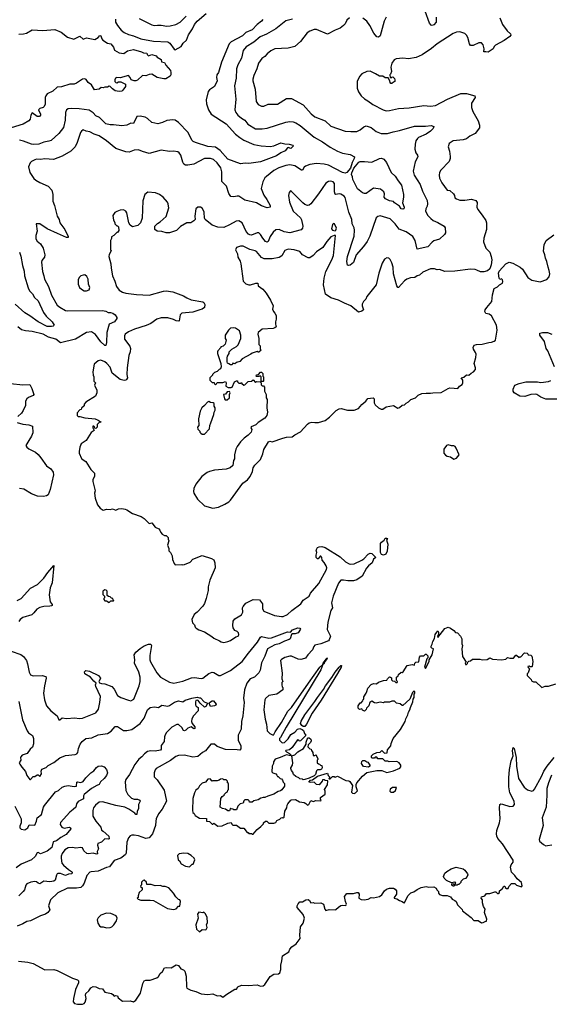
# Model space of a CAD drawing. Extents: x 1863017 to 1989460, y 394564 to 532820.
# Tile 131 of 213: x 1938636 to 1944966, y 457497 to 469264. Entities that reach past the tile are written whole.
import ezdxf

# ---------------------------------------------------------------- set-up
doc = ezdxf.new("R2010")
doc.units = 0

msp = doc.modelspace()

# ---------------------------------------------------------------- linework, layer by layer
at = {"layer": '0CON10XD'}
for points in [[(1941542, 469268), (1941525, 469245), (1941472, 469208), (1941416, 469144), (1941340, 469110), (1941298, 469072), (1941165, 468999), (1941138, 468975), (1941047, 468755), (1941010, 468635), (1940992, 468605), (1940989, 468575), (1940996, 468535), (1940964, 468466), (1940904, 468425), (1940889, 468405), (1940864, 468305), (1940868, 468258), (1940891, 468185), (1940924, 468135), (1941105, 468021), (1941215, 467898), (1941265, 467855), (1941315, 467825), (1941433, 467773), (1941520, 467755), (1941630, 467750), (1941672, 467758), (1941755, 467794), (1941805, 467780), (1941855, 467778), (1941902, 467765), (1941908, 467755), (1941875, 467726), (1941846, 467736), (1941836, 467734), (1941809, 467695), (1941755, 467674), (1941705, 467639), (1941515, 467565), (1941375, 467545), (1941332, 467548), (1941275, 467542), (1941125, 467597), (1941032, 467702), (1940975, 467740), (1940885, 467750), (1940735, 467795), (1940710, 467810), (1940694, 467825), (1940651, 467915), (1940535, 468037), (1940495, 468062), (1940465, 468068), (1940395, 468061), (1940344, 468036), (1940285, 468020), (1940213, 468035), (1940165, 468084), (1940135, 468101), (1940075, 468112), (1940037, 468107), (1939995, 468024), (1939965, 468026), (1939915, 468002), (1939855, 467995), (1939755, 468009), (1939715, 468007), (1939665, 468021), (1939588, 468095), (1939547, 468117), (1939513, 468153), (1939465, 468182), (1939345, 468198), (1939256, 468204), (1939215, 468199), (1939195, 468185), (1939182, 468155), (1939179, 468065), (1939160, 467975), (1939105, 467904), (1939010, 467820), (1938985, 467811), (1938925, 467802), (1938865, 467778), (1938805, 467774), (1938775, 467778), (1938683, 467813), (1938635, 467824)], [(1941895, 469272), (1941815, 469252), (1941695, 469156), (1941587, 469093), (1941510, 469060), (1941435, 468995), (1941341, 468939), (1941308, 468895), (1941285, 468805), (1941243, 468725), (1941227, 468675), (1941224, 468566), (1941202, 468475), (1941219, 468315), (1941206, 468185), (1941220, 468155), (1941244, 468125), (1941285, 468089), (1941326, 468065), (1941364, 468014), (1941455, 467961), (1941535, 467959), (1941593, 467967), (1941815, 468038), (1941865, 468047), (1941903, 468043), (1941935, 468031), (1941989, 467999), (1942155, 467862), (1942253, 467803), (1942345, 467742), (1942434, 467694), (1942495, 467668), (1942585, 467655), (1942636, 467626), (1942634, 467605), (1942611, 467559), (1942591, 467489), (1942545, 467439), (1942525, 467432), (1942495, 467436), (1942325, 467524), (1942275, 467539), (1942185, 467544), (1942105, 467535), (1942051, 467515), (1942037, 467503), (1942015, 467467), (1942005, 467464), (1941926, 467516), (1941865, 467528), (1941815, 467521), (1941732, 467495), (1941675, 467463), (1941585, 467390), (1941567, 467373), (1941542, 467328), (1941522, 467245), (1941555, 467167), (1941591, 467115), (1941628, 467045), (1941628, 467022), (1941595, 467016), (1941525, 467039), (1941465, 467074), (1941325, 467109), (1941255, 467154), (1941235, 467156), (1941194, 467146), (1941161, 467151), (1941136, 467186), (1941108, 467275), (1941050, 467330), (1941050, 467445), (1941038, 467495), (1940995, 467555), (1940953, 467593), (1940915, 467605), (1940845, 467605), (1940715, 467536), (1940645, 467526), (1940617, 467527), (1940598, 467538), (1940585, 467562), (1940561, 467645), (1940542, 467672), (1940525, 467684), (1940475, 467693), (1940425, 467689), (1940325, 467704), (1940185, 467664), (1940105, 467688), (1940055, 467710), (1940005, 467706), (1939945, 467679), (1939904, 467686), (1939783, 467723), (1939674, 467815), (1939585, 467875), (1939525, 467896), (1939475, 467922), (1939430, 467930), (1939395, 467947), (1939375, 467933), (1939364, 467915), (1939322, 467795), (1939298, 467745), (1939245, 467694), (1939145, 467635), (1939040, 467595), (1938937, 467603), (1938885, 467593), (1938835, 467596), (1938815, 467589), (1938775, 467570), (1938759, 467555), (1938741, 467505), (1938756, 467436), (1938806, 467365), (1938828, 467345), (1938875, 467318), (1938975, 467275), (1939020, 467225), (1939032, 467175), (1939032, 467095), (1939053, 467043), (1939084, 466915), (1939106, 466875), (1939116, 466835), (1939174, 466755), (1939216, 466675), (1939215, 466660), (1939195, 466660), (1939088, 466708), (1938965, 466766), (1938875, 466824), (1938832, 466825), (1938846, 466735), (1938828, 466685), (1938827, 466647), (1938845, 466619), (1938885, 466586), (1938918, 466535), (1938936, 466455), (1938931, 466425), (1938902, 466388), (1938896, 466366), (1938908, 466255), (1938926, 466205), (1938931, 466165), (1938981, 466075), (1939015, 465972), (1939085, 465854), (1939115, 465829), (1939185, 465788), (1939205, 465783), (1939625, 465787)], [(1942579, 469285), (1942545, 469259), (1942524, 469215), (1942507, 469195), (1942467, 469163), (1942405, 469139), (1942315, 469092), (1942185, 469147), (1942155, 469146), (1942103, 469127), (1942071, 469109), (1941992, 469005), (1941925, 468943), (1941845, 468923), (1941685, 468917), (1941638, 468892), (1941593, 468857), (1941564, 468825), (1941528, 468802), (1941491, 468745), (1941469, 468675), (1941433, 468597), (1941424, 468555), (1941424, 468534), (1941450, 468435), (1941461, 468285), (1941485, 468250), (1941525, 468229), (1941555, 468232), (1941605, 468256), (1941715, 468254), (1941825, 468322), (1941885, 468324), (1942025, 468248), (1942120, 468140), (1942165, 468105), (1942285, 468057), (1942355, 467993), (1942525, 467933), (1942595, 467927), (1942665, 467929), (1942703, 467947), (1942747, 467985), (1942775, 467996), (1942835, 467976), (1942898, 467928), (1942954, 467904), (1943030, 467905), (1943098, 467925), (1943175, 467939), (1943355, 467990), (1943485, 467991), (1943555, 468000), (1943586, 467986), (1943579, 467965), (1943545, 467931), (1943493, 467897), (1943404, 467855), (1943390, 467845), (1943370, 467815), (1943361, 467775), (1943359, 467715), (1943371, 467675), (1943391, 467645), (1943396, 467625), (1943364, 467566), (1943339, 467455), (1943351, 467405), (1943424, 467295), (1943451, 467215), (1943504, 467105), (1943511, 467065), (1943504, 467036), (1943488, 467005), (1943486, 466975), (1943514, 466925), (1943549, 466889), (1943579, 466865), (1943635, 466841), (1943708, 466798), (1943720, 466775), (1943726, 466715), (1943714, 466696), (1943655, 466640), (1943587, 466623), (1943564, 466605), (1943515, 466551), (1943385, 466520), (1943364, 466625), (1943336, 466675), (1943255, 466730), (1943170, 466760), (1943125, 466825), (1943065, 466883), (1942945, 466920), (1942915, 466914), (1942896, 466895), (1942821, 466679), (1942787, 466613), (1942746, 466555), (1942659, 466455), (1942626, 466364), (1942585, 466330), (1942565, 466327), (1942555, 466332), (1942544, 466375), (1942554, 466435), (1942633, 466677), (1942639, 466749), (1942634, 466775), (1942608, 466825), (1942607, 466875), (1942569, 466965), (1942525, 467140), (1942515, 467155), (1942475, 467179), (1942455, 467182), (1942415, 467174), (1942405, 467181), (1942398, 467205), (1942399, 467305), (1942384, 467325), (1942356, 467336), (1942325, 467330), (1942295, 467310), (1942207, 467185), (1942115, 467064), (1942095, 467049), (1942075, 467044), (1942045, 467056), (1942018, 467075), (1941885, 467212), (1941873, 467217), (1941855, 467200), (1941847, 467165), (1941861, 467085), (1941905, 466975), (1941993, 466895), (1942005, 466873), (1942021, 466795), (1942015, 466773), (1941998, 466752), (1941865, 466715), (1941795, 466729), (1941735, 466755), (1941698, 466752), (1941665, 466725), (1941630, 466675), (1941607, 466613), (1941595, 466606), (1941575, 466613), (1941540, 466655), (1941515, 466698), (1941495, 466716), (1941475, 466716), (1941405, 466691), (1941385, 466692), (1941370, 466700), (1941341, 466731), (1941294, 466835), (1941255, 466859), (1941222, 466858), (1941145, 466812), (1941075, 466779), (1941002, 466785), (1940935, 466809), (1940852, 466875), (1940844, 466894), (1940840, 466965), (1940834, 466984), (1940815, 467012), (1940795, 467022), (1940765, 467022), (1940742, 467005), (1940728, 466915), (1940732, 466878), (1940718, 466862), (1940680, 466835), (1940635, 466838), (1940557, 466793), (1940510, 466745), (1940425, 466717), (1940385, 466718), (1940335, 466732), (1940280, 466735), (1940252, 466755), (1940252, 466795), (1940281, 466829), (1940315, 466848), (1940385, 466912), (1940417, 467015), (1940416, 467036), (1940412, 467065), (1940402, 467085), (1940352, 467142), (1940307, 467177), (1940260, 467195), (1940167, 467203), (1940130, 467175), (1940109, 467101), (1940099, 466891), (1940080, 466835), (1940047, 466803), (1939985, 466788), (1939955, 466810), (1939942, 466835), (1939918, 466955), (1939906, 466976), (1939875, 466992), (1939835, 466987), (1939795, 466972), (1939772, 466958), (1939750, 466925), (1939757, 466867), (1939772, 466842), (1939773, 466823), (1939795, 466800), (1939805, 466800), (1939815, 466790), (1939820, 466745), (1939805, 466720), (1939795, 466720), (1939760, 466685), (1939732, 466668), (1939732, 466648), (1939722, 466625), (1939722, 466515), (1939728, 466505), (1939722, 466485), (1939705, 466460), (1939701, 466435), (1939726, 466345), (1939727, 466295), (1939743, 466203), (1939771, 466141), (1939791, 466075), (1939825, 466030), (1939865, 466009), (1939905, 465997), (1940031, 465981)], [(1939780, 469270), (1939782, 469235), (1939803, 469193), (1939847, 469137), (1939885, 469111), (1939936, 469086), (1939995, 469071), (1940085, 469036), (1940235, 469009), (1940405, 468999), (1940430, 468985), (1940482, 468912), (1940495, 468904), (1940566, 468944), (1940590, 468985), (1940631, 469019), (1940652, 469085), (1940702, 469155), (1940725, 469205), (1940755, 469245), (1940865, 469338)], [(1940065, 469280), (1940215, 469201), (1940245, 469195), (1940283, 469197), (1940325, 469198), (1940395, 469186), (1940435, 469189), (1940503, 469207), (1940552, 469235), (1940626, 469305)], [(1944376, 469286), (1944406, 469206), (1944462, 469132), (1944503, 469095), (1944505, 469080), (1944493, 469065), (1944427, 469015), (1944321, 468959), (1944308, 468945), (1944294, 468915), (1944235, 468876), (1944205, 468882), (1944185, 468880), (1944186, 468914), (1944176, 468965), (1944155, 468989), (1944125, 468988), (1944055, 468956), (1944025, 468954), (1944012, 468975), (1943992, 469052), (1943975, 469080), (1943955, 469099), (1943895, 469120), (1943855, 469114), (1943815, 469099), (1943627, 468975), (1943559, 468921), (1943447, 468843), (1943375, 468814), (1943282, 468798), (1943215, 468803), (1943135, 468798), (1943110, 468785), (1943082, 468745), (1943072, 468695), (1943080, 468645), (1943068, 468612), (1943060, 468605), (1943062, 468572), (1943075, 468570), (1943082, 468578), (1943095, 468580), (1943115, 468560), (1943120, 468545), (1943120, 468525), (1943102, 468518), (1943085, 468500), (1943072, 468502), (1943062, 468512), (1943060, 468535), (1943038, 468568), (1943005, 468570), (1942975, 468588), (1942935, 468588), (1942888, 468618), (1942825, 468648), (1942784, 468646), (1942725, 468618), (1942696, 468584), (1942668, 468525), (1942670, 468445), (1942685, 468402), (1942718, 468355), (1942755, 468317), (1942796, 468296), (1942855, 468250), (1942978, 468188), (1943015, 468176), (1943055, 468178), (1943165, 468203), (1943291, 468211), (1943465, 468238), (1943545, 468231), (1943605, 468237), (1943747, 468313), (1943908, 468382), (1943975, 468381), (1944074, 468354), (1944079, 468335), (1944036, 468265), (1944036, 468214), (1944051, 468165), (1944116, 468055), (1944131, 468005), (1944130, 467970), (1944080, 467905), (1944017, 467873), (1943975, 467840), (1943935, 467828), (1943815, 467816), (1943767, 467785), (1943756, 467745), (1943773, 467693), (1943780, 467630), (1943780, 467605), (1943769, 467571), (1943669, 467465), (1943654, 467436), (1943649, 467405), (1943655, 467370), (1943681, 467315), (1943745, 467228), (1943775, 467222), (1943822, 467185), (1943832, 467165), (1943837, 467135), (1943855, 467122), (1943895, 467109), (1943955, 467107), (1944035, 467119), (1944086, 467105), (1944105, 467080), (1944100, 467025), (1944110, 466995), (1944165, 466930), (1944206, 466865), (1944216, 466836), (1944216, 466755), (1944184, 466655), (1944180, 466610), (1944206, 466535), (1944253, 466485), (1944271, 466435), (1944278, 466395), (1944271, 466335), (1944254, 466286), (1944226, 466264), (1944185, 466252), (1944145, 466249), (1944100, 466270), (1944078, 466278), (1944025, 466281), (1943835, 466259), (1943715, 466254), (1943655, 466278), (1943625, 466276), (1943595, 466287), (1943545, 466286), (1943453, 466245), (1943415, 466212), (1943385, 466203), (1943360, 466185), (1943305, 466180), (1943264, 466165), (1943234, 466145), (1943162, 466062), (1943155, 466063), (1943144, 466084), (1943103, 466225), (1943101, 466305), (1943085, 466358), (1943065, 466397), (1943047, 466415), (1943022, 466418), (1942995, 466403), (1942966, 466355), (1942930, 466235), (1942898, 466095), (1942786, 465955), (1942774, 465925), (1942744, 465896), (1942729, 465865), (1942727, 465845), (1942744, 465795), (1942725, 465779), (1942685, 465769), (1942593, 465843), (1942516, 465875), (1942445, 465914), (1942355, 465939), (1942289, 465985), (1942265, 466095), (1942274, 466175), (1942296, 466255), (1942366, 466395), (1942385, 466448), (1942410, 466685), (1942393, 466687), (1942355, 466668), (1942305, 466612), (1942257, 466543), (1942182, 466488), (1942142, 466445), (1942105, 466418), (1942085, 466420), (1942015, 466453), (1941982, 466492), (1941915, 466512), (1941845, 466521), (1941805, 466506), (1941767, 466443), (1941735, 466422), (1941655, 466407), (1941556, 466406), (1941525, 466421), (1941465, 466492), (1941450, 466500), (1941388, 466518), (1941305, 466558), (1941275, 466557), (1941225, 466542), (1941213, 466515), (1941237, 466465), (1941242, 466425), (1941270, 466380), (1941278, 466348), (1941305, 466140), (1941339, 466109), (1941376, 466096), (1941395, 466096), (1941456, 466116), (1941480, 466115), (1941484, 466084), (1941540, 466045), (1941580, 465995), (1941632, 465912), (1941666, 465846), (1941657, 465805), (1941668, 465775), (1941685, 465758), (1941699, 465729), (1941702, 465685), (1941692, 465655), (1941692, 465625), (1941700, 465595), (1941685, 465580), (1941665, 465572), (1941533, 465567), (1941484, 465526), (1941482, 465505), (1941493, 465455), (1941494, 465384), (1941508, 465365), (1941510, 465325), (1941520, 465315), (1941495, 465290), (1941485, 465290), (1941475, 465300), (1941415, 465280), (1941400, 465265), (1941295, 465213), (1941265, 465178), (1941225, 465168), (1941205, 465150), (1941185, 465160), (1941175, 465140), (1941155, 465140), (1941135, 465150), (1941121, 465161), (1941117, 465177), (1941117, 465225), (1941118, 465245), (1941138, 465275), (1941140, 465295), (1941170, 465325), (1941225, 465358), (1941245, 465378), (1941280, 465455), (1941280, 465495), (1941262, 465545), (1941215, 465579), (1941195, 465583), (1941155, 465578), (1941130, 465555), (1941092, 465495), (1941092, 465455), (1941102, 465435), (1941092, 465385), (1941068, 465362), (1941040, 465355), (1941040, 465345), (1941005, 465308), (1941001, 465295), (1941000, 465275), (1941040, 465155), (1941042, 465115), (1941037, 465093), (1941020, 465085), (1940995, 465060), (1940962, 465048), (1940950, 465035), (1940940, 465025), (1940940, 465015), (1940910, 464985), (1940910, 464955), (1940935, 464930), (1940958, 464928), (1940962, 464912), (1940975, 464900), (1940988, 464912), (1940995, 464930), (1941065, 464928), (1941095, 464940), (1941102, 464925), (1941100, 464885), (1941127, 464867), (1941165, 464867), (1941176, 464874), (1941203, 464935), (1941225, 464950), (1941238, 464948), (1941240, 464935), (1941255, 464920), (1941275, 464920), (1941285, 464930), (1941290, 464915), (1941315, 464898), (1941325, 464900), (1941365, 464940), (1941407, 464943), (1941425, 464960), (1941455, 464930), (1941465, 464940), (1941508, 464938), (1941520, 464925), (1941522, 464902), (1941535, 464890), (1941548, 464888), (1941562, 464872), (1941562, 464825), (1941580, 464785), (1941580, 464745), (1941592, 464725), (1941588, 464625), (1941596, 464574), (1941588, 464535), (1941566, 464504), (1941485, 464452), (1941458, 464422), (1941401, 464399), (1941398, 464385), (1941412, 464365), (1941402, 464335), (1941365, 464298), (1941317, 464263), (1941275, 464220), (1941233, 464165), (1941218, 464132), (1941202, 464065), (1941202, 464015), (1941192, 463995), (1941182, 463935), (1941151, 463909), (1941105, 463893), (1940965, 463881), (1940904, 463866), (1940875, 463851), (1940814, 463806), (1940740, 463715), (1940717, 463663), (1940713, 463625), (1940718, 463605), (1940760, 463535), (1940846, 463456), (1940945, 463426), (1941010, 463440), (1941086, 463474), (1941135, 463503), (1941155, 463523), (1941304, 463726), (1941358, 463765), (1941392, 463805), (1941417, 463863), (1941425, 463910), (1941445, 463940), (1941515, 464010), (1941542, 464075), (1941554, 464126), (1941611, 464219), (1941625, 464227), (1941655, 464218), (1941780, 464265), (1941826, 464274), (1941893, 464277), (1941925, 464304), (1941991, 464339), (1942075, 464431), (1942095, 464446), (1942126, 464456), (1942165, 464449), (1942205, 464450), (1942285, 464474), (1942339, 464515), (1942417, 464595), (1942453, 464613), (1942476, 464616), (1942555, 464598), (1942635, 464597), (1942685, 464616), (1942726, 464665), (1942773, 464705), (1942795, 464738), (1942860, 464745), (1942872, 464732), (1942874, 464685), (1942885, 464660), (1942924, 464624), (1942955, 464608), (1942975, 464610), (1943015, 464638), (1943105, 464652), (1943155, 464623), (1943175, 464630), (1943205, 464657), (1943235, 464662), (1943255, 464682), (1943283, 464697), (1943310, 464725), (1943368, 464745), (1943400, 464775), (1943442, 464795), (1943495, 464801), (1943545, 464799), (1943575, 464806), (1943675, 464807), (1943755, 464857), (1943775, 464863), (1943829, 464861), (1943872, 464858), (1943894, 464886), (1943926, 464904), (1943934, 464925), (1943934, 464955), (1943911, 464985), (1943945, 464994), (1943975, 465020), (1944005, 465016), (1944030, 465040), (1944060, 465055), (1944082, 465085), (1944085, 465105), (1944066, 465155), (1944086, 465226), (1944090, 465265), (1944084, 465285), (1944058, 465325), (1944056, 465345), (1944066, 465374), (1944095, 465384), (1944164, 465386), (1944242, 465408), (1944275, 465410), (1944308, 465422), (1944324, 465436), (1944344, 465555), (1944334, 465615), (1944276, 465726), (1944246, 465746), (1944205, 465754), (1944194, 465775), (1944199, 465795), (1944217, 465823), (1944277, 465895), (1944286, 465976), (1944305, 466050), (1944345, 466070), (1944370, 466095), (1944408, 466115), (1944412, 466135), (1944407, 466157), (1944395, 466168), (1944375, 466160), (1944368, 466175)], [(1943015, 469295), (1942992, 469245), (1942945, 469073), (1942925, 469054), (1942905, 469061), (1942868, 469105), (1942820, 469195), (1942785, 469245), (1942735, 469281)], [(1943615, 469295), (1943614, 469235), (1943585, 469202), (1943565, 469194), (1943555, 469197), (1943535, 469224), (1943481, 469365)], [(1938625, 469091), (1938680, 469095), (1938715, 469104), (1938785, 469143), (1938914, 469134), (1939055, 469146), (1939130, 469115), (1939205, 469054), (1939282, 469032), (1939355, 469066), (1939395, 469032), (1939435, 469046), (1939534, 469026), (1939575, 469050), (1939595, 469076), (1939605, 469070), (1939617, 469035), (1939629, 469019), (1939685, 468985), (1939724, 468974), (1939755, 468935), (1939770, 468900), (1939825, 468870), (1939879, 468861), (1939925, 468892), (1939995, 468908), (1940092, 468882), (1940117, 468867), (1940156, 468866), (1940161, 468849), (1940175, 468834), (1940215, 468850), (1940265, 468832), (1940280, 468815), (1940325, 468787), (1940331, 468761), (1940365, 468753), (1940381, 468721), (1940437, 468655), (1940443, 468635), (1940442, 468605), (1940435, 468590), (1940382, 468558), (1940357, 468557), (1940280, 468575), (1940215, 468612), (1940185, 468610), (1940145, 468594), (1940105, 468597), (1940045, 468542), (1940025, 468534), (1940004, 468534), (1939967, 468547), (1939957, 468575), (1939935, 468599), (1939835, 468568), (1939795, 468572), (1939782, 468565), (1939774, 468545), (1939774, 468525), (1939783, 468513), (1939795, 468510), (1939815, 468520), (1939845, 468520), (1939900, 468495), (1939900, 468465), (1939869, 468421), (1939855, 468411), (1939825, 468407), (1939778, 468415), (1939745, 468437), (1939718, 468465), (1939705, 468468), (1939685, 468458), (1939655, 468457), (1939635, 468448), (1939608, 468452), (1939585, 468433), (1939530, 468425), (1939492, 468485), (1939454, 468514), (1939429, 468549), (1939416, 468556), (1939385, 468553), (1939314, 468506)], [(1939314, 468506), (1939286, 468494), (1939235, 468494), (1939135, 468461), (1939085, 468456), (1939030, 468410), (1938965, 468379), (1938946, 468355), (1938941, 468335), (1938940, 468255), (1938929, 468225), (1938915, 468213), (1938875, 468204), (1938859, 468185), (1938885, 468135), (1938884, 468125), (1938871, 468109), (1938845, 468106), (1938785, 468152), (1938770, 468125), (1938760, 468075), (1938746, 468055), (1938678, 468015), (1938535, 467973)], [(1943215, 466998), (1943195, 467004), (1943174, 467035), (1943117, 467075), (1943105, 467092), (1943055, 467098), (1943008, 467125), (1942993, 467145), (1942996, 467185), (1942989, 467205), (1942947, 467237), (1942865, 467249), (1942775, 467188), (1942755, 467186), (1942734, 467195), (1942675, 467243), (1942618, 467355), (1942615, 467385), (1942601, 467415), (1942604, 467435), (1942629, 467491), (1942689, 467561), (1942705, 467568), (1942755, 467569), (1942845, 467560), (1942935, 467606), (1942961, 467611), (1942986, 467596), (1943018, 467558), (1943076, 467436), (1943125, 467394), (1943159, 467339), (1943197, 467285), (1943222, 467175), (1943224, 467144), (1943210, 467075), (1943229, 467025), (1943225, 467002), (1943215, 466998)], [(1942405, 466740), (1942415, 466750), (1942422, 466772), (1942400, 466825), (1942385, 466830), (1942373, 466817), (1942362, 466765), (1942375, 466750), (1942405, 466740)], [(1944368, 466175), (1944358, 466235), (1944365, 466260), (1944445, 466348), (1944485, 466366), (1944530, 466355), (1944617, 466307), (1944645, 466282), (1944710, 466185), (1944755, 466152), (1944855, 466132), (1944935, 466159), (1944965, 466192), (1944972, 466225), (1944964, 466265), (1944950, 466305), (1944938, 466375), (1944919, 466415), (1944914, 466455), (1944896, 466496), (1944906, 466575), (1944930, 466625), (1945020, 466695)], [(1938635, 466485), (1938651, 466439), (1938670, 466325), (1938688, 466258), (1938693, 466203), (1938735, 466058), (1938754, 466024), (1938788, 465988), (1938814, 465945), (1938856, 465905), (1938922, 465765), (1938953, 465723), (1939025, 465654), (1939047, 465613), (1939037, 465603), (1939015, 465597), (1938965, 465598), (1938855, 465652), (1938756, 465726), (1938695, 465761), (1938580, 465865)], [(1939435, 466022), (1939465, 466037), (1939474, 466065), (1939457, 466105), (1939452, 466162), (1939440, 466195), (1939415, 466214), (1939395, 466213), (1939365, 466203), (1939347, 466185), (1939336, 466154), (1939336, 466105), (1939352, 466065), (1939373, 466043), (1939405, 466022), (1939435, 466022)], [(1940031, 465981), (1940185, 465972), (1940355, 466020), (1940385, 466022), (1940465, 466012), (1940595, 465966), (1940635, 465939), (1940685, 465916), (1940825, 465894), (1940836, 465885), (1940849, 465859), (1940844, 465825), (1940816, 465805), (1940790, 465795), (1940705, 465769), (1940572, 465758), (1940554, 465735), (1940543, 465667), (1940538, 465662), (1940505, 465664), (1940475, 465681), (1940405, 465700), (1940325, 465703), (1940275, 465685), (1940204, 465635), (1940149, 465609), (1940007, 465565), (1939935, 465535), (1939898, 465505), (1939888, 465485), (1939889, 465445), (1939951, 465361), (1939961, 465335), (1939956, 465295), (1939940, 465250), (1939919, 465105), (1939917, 465025), (1939923, 464985), (1939912, 464965), (1939903, 464957), (1939885, 464954), (1939835, 464966), (1939740, 465040), (1939715, 465110), (1939679, 465155), (1939655, 465174), (1939605, 465196), (1939575, 465188), (1939524, 465146), (1939508, 465055), (1939512, 465015), (1939522, 464995), (1939522, 464945), (1939540, 464925), (1939528, 464895), (1939557, 464837), (1939558, 464805), (1939542, 464765), (1939428, 464695), (1939405, 464670), (1939405, 464650), (1939375, 464620), (1939370, 464605), (1939355, 464600), (1939323, 464565), (1939324, 464534), (1939335, 464520), (1939355, 464522), (1939415, 464506), (1939536, 464496), (1939575, 464480), (1939610, 464455), (1939585, 464450), (1939560, 464425), (1939560, 464395), (1939545, 464380), (1939532, 464382), (1939528, 464398), (1939518, 464408), (1939510, 464405), (1939508, 464385), (1939527, 464353), (1939491, 464329), (1939432, 464235), (1939372, 464195), (1939353, 464157), (1939348, 464105), (1939348, 464085), (1939375, 464020), (1939393, 464003), (1939426, 463986), (1939485, 463890), (1939530, 463845), (1939528, 463805), (1939511, 463769), (1939510, 463745), (1939538, 463635), (1939530, 463605), (1939536, 463545), (1939566, 463466), (1939598, 463425), (1939635, 463402), (1939677, 463413), (1939715, 463409), (1939745, 463418), (1939785, 463404), (1939815, 463418), (1939855, 463423), (1939896, 463416), (1939918, 463408), (1939984, 463364), (1940086, 463326), (1940125, 463302), (1940149, 463279), (1940185, 463242), (1940215, 463250), (1940255, 463198), (1940298, 463178), (1940312, 463165), (1940324, 463134), (1940340, 463115), (1940365, 463100), (1940385, 463100), (1940410, 463075), (1940410, 463055), (1940420, 463035), (1940402, 462985), (1940418, 462945), (1940420, 462915), (1940437, 462897), (1940458, 462855), (1940462, 462815), (1940482, 462765), (1940495, 462750), (1940575, 462752), (1940585, 462748), (1940605, 462752), (1940675, 462782), (1940705, 462818), (1940815, 462860), (1940930, 462825), (1940955, 462810), (1940968, 462775), (1940970, 462715), (1940907, 462565), (1940890, 462485), (1940888, 462442), (1940866, 462345), (1940844, 462286), (1940823, 462255), (1940758, 462182), (1940720, 462155), (1940693, 462095), (1940702, 462055), (1940724, 462034), (1940733, 462005), (1940745, 461992), (1940775, 461973), (1940845, 461947), (1940933, 461893), (1940955, 461872), (1941025, 461842), (1941045, 461828), (1941075, 461823), (1941125, 461834), (1941155, 461846), (1941220, 461890), (1941245, 461896), (1941252, 461905), (1941256, 461915), (1941249, 461935), (1941234, 461954), (1941206, 461966), (1941189, 461995), (1941182, 462025), (1941186, 462075), (1941208, 462102), (1941285, 462153), (1941302, 462185), (1941300, 462235), (1941305, 462250), (1941340, 462290), (1941377, 462313), (1941425, 462334), (1941502, 462332), (1941537, 462285), (1941537, 462223), (1941553, 462195), (1941682, 462145), (1941765, 462131), (1941785, 462133), (1941835, 462157), (1941888, 462205), (1941995, 462284), (1942022, 462328), (1942096, 462374), (1942111, 462409), (1942211, 462525), (1942302, 462695), (1942305, 462715), (1942299, 462739), (1942275, 462778), (1942250, 462805), (1942245, 462838), (1942235, 462853), (1942225, 462853), (1942202, 462822), (1942195, 462820), (1942180, 462835), (1942178, 462865), (1942187, 462895), (1942180, 462925), (1942195, 462958), (1942214, 462966), (1942245, 462967), (1942286, 462956), (1942465, 462846), (1942531, 462785), (1942575, 462761), (1942595, 462758), (1942635, 462761), (1942725, 462806), (1942749, 462821), (1942802, 462878), (1942825, 462888), (1942845, 462886), (1942893, 462835), (1942864, 462816), (1942847, 462773), (1942805, 462738), (1942780, 462710), (1942727, 462613), (1942665, 462572), (1942625, 462559), (1942558, 462558), (1942505, 462567), (1942475, 462566), (1942445, 462529), (1942383, 462375), (1942364, 462295), (1942373, 462237), (1942354, 462204), (1942320, 462065), (1942312, 461975), (1942350, 461895), (1942336, 461854), (1942325, 461843), (1942234, 461806), (1942165, 461790), (1942151, 461775), (1942135, 461733), (1942080, 461675), (1942053, 461635), (1942041, 461629), (1941995, 461619), (1941962, 461622), (1941884, 461656), (1941865, 461659), (1941805, 461640), (1941765, 461619), (1941754, 461605), (1941772, 461455), (1941768, 461385), (1941780, 461355), (1941770, 461345), (1941770, 461315), (1941773, 461293), (1941780, 461285), (1941780, 461255), (1941710, 461205), (1941612, 461188), (1941575, 461153), (1941564, 461135), (1941554, 461015), (1941570, 460905), (1941587, 460845), (1941592, 460765), (1941625, 460732), (1941665, 460712), (1941675, 460720), (1941688, 460752), (1941765, 460864), (1941841, 460999), (1941885, 461044), (1942088, 461335), (1942222, 461525), (1942260, 461560), (1942263, 461575), (1942300, 461620), (1942305, 461638), (1942310, 461635), (1942305, 461620), (1942280, 461590), (1942275, 461570), (1942260, 461560), (1942236, 461494), (1941820, 460810), (1941754, 460686), (1941740, 460675), (1941742, 460655), (1941767, 460627), (1941775, 460622), (1941800, 460625), (1941845, 460668), (1941878, 460722), (1941925, 460751), (1941955, 460787), (1941984, 460794), (1942013, 460783), (1942028, 460768), (1942040, 460735), (1942050, 460725), (1942050, 460705), (1941990, 460645), (1941975, 460640), (1941970, 460655), (1941955, 460658), (1941892, 460568), (1941861, 460539), (1941815, 460530), (1941812, 460525), (1941824, 460514), (1941860, 460495), (1941878, 460478), (1941878, 460472), (1941855, 460470), (1941825, 460478), (1941805, 460472), (1941750, 460445), (1941690, 460425), (1941670, 460395), (1941670, 460375), (1941652, 460345), (1941650, 460275), (1941662, 460262), (1941695, 460250), (1941710, 460235), (1941715, 460220), (1941725, 460220), (1941750, 460195), (1941765, 460192), (1941777, 460177), (1941783, 460153), (1941800, 460135), (1941802, 460105), (1941769, 460061), (1941752, 460048), (1941725, 460042), (1941675, 460008), (1941600, 459985), (1941565, 459968), (1941545, 459970), (1941518, 459962), (1941485, 459942), (1941435, 459930), (1941415, 459912), (1941382, 459912), (1941378, 459928), (1941365, 459940), (1941325, 459940), (1941313, 459927), (1941308, 459902), (1941270, 459895), (1941244, 459866), (1941225, 459820), (1941195, 459820), (1941185, 459830), (1941162, 459832), (1941155, 459840), (1941145, 459810), (1941125, 459810), (1941095, 459830), (1941058, 459838), (1941030, 459855), (1941040, 459955), (1941055, 459980), (1941080, 459995), (1941085, 460010), (1941105, 460030), (1941120, 460035), (1941123, 460057), (1941130, 460065), (1941130, 460135), (1941120, 460145), (1941120, 460165), (1941105, 460180), (1941075, 460180), (1941068, 460188), (1941055, 460190), (1941035, 460188), (1941020, 460175), (1940995, 460168), (1940942, 460168), (1940935, 460162), (1940912, 460192), (1940884, 460186), (1940858, 460152), (1940815, 460140), (1940785, 460110), (1940770, 460075), (1940742, 460055), (1940726, 460024), (1940703, 459955), (1940700, 459815), (1940705, 459790), (1940719, 459779), (1940734, 459754), (1940783, 459723), (1940868, 459718), (1940870, 459685), (1940905, 459680), (1940935, 459650), (1940945, 459650), (1940955, 459660), (1941005, 459628), (1941055, 459630), (1941125, 459662), (1941165, 459670), (1941172, 459652), (1941185, 459640), (1941225, 459638), (1941275, 459604), (1941315, 459602), (1941355, 459550), (1941365, 459550), (1941375, 459540), (1941407, 459537), (1941415, 459530), (1941428, 459532), (1941444, 459556), (1941474, 459586), (1941519, 459621), (1941550, 459655), (1941550, 459665), (1941573, 459687), (1941590, 459685), (1941613, 459663), (1941675, 459660), (1941695, 459670), (1941707, 459693), (1941745, 459710), (1941760, 459725), (1941775, 459728), (1941785, 459720), (1941796, 459734), (1941803, 459807), (1941830, 459845), (1941833, 459877), (1941842, 459895), (1941875, 459938), (1941885, 459942), (1941933, 459943), (1941978, 459918), (1942035, 459908)], [(1939625, 465787), (1939665, 465782), (1939694, 465764), (1939720, 465765), (1939750, 465755), (1939777, 465737), (1939798, 465705), (1939798, 465695), (1939768, 465655), (1939705, 465625), (1939676, 465525), (1939674, 465405), (1939665, 465371), (1939655, 465370), (1939606, 465415), (1939541, 465501), (1939495, 465535), (1939435, 465525), (1939302, 465448), (1939125, 465402), (1939069, 465445), (1938981, 465471), (1938915, 465507), (1938785, 465536), (1938706, 465544), (1938658, 465558), (1938615, 465592)], [(1945029, 465115), (1944948, 465305), (1944930, 465335), (1944909, 465419), (1944852, 465495), (1944854, 465516), (1944883, 465527), (1944945, 465527), (1944995, 465507)], [(1941545, 464940), (1941522, 464942), (1941520, 464995), (1941508, 465008), (1941495, 465000), (1941465, 465000), (1941460, 465005), (1941465, 465020), (1941488, 465022), (1941515, 465050), (1941525, 465050), (1941540, 465035), (1941540, 465005), (1941550, 464995), (1941550, 464945), (1941545, 464940)], [(1938525, 464916), (1938675, 464902), (1938755, 464904), (1938782, 464855), (1938804, 464785), (1938796, 464774), (1938739, 464751), (1938720, 464735), (1938706, 464705), (1938706, 464655), (1938678, 464595), (1938657, 464563), (1938615, 464523)], [(1945065, 464730), (1944925, 464731), (1944865, 464754), (1944815, 464784), (1944795, 464788), (1944745, 464784), (1944675, 464761), (1944615, 464763), (1944546, 464806), (1944534, 464825), (1944532, 464848), (1944555, 464897), (1944605, 464918), (1944685, 464936), (1944825, 464936), (1944865, 464928), (1944955, 464940), (1944985, 464952)], [(1941115, 464722), (1941142, 464745), (1941142, 464785), (1941150, 464805), (1941142, 464822), (1941115, 464818), (1941095, 464790), (1941070, 464785), (1941082, 464732), (1941092, 464722), (1941115, 464722)], [(1940845, 464310), (1940906, 464374), (1940908, 464415), (1940922, 464445), (1940957, 464545), (1940958, 464572), (1940972, 464598), (1940972, 464625), (1940960, 464645), (1940958, 464678), (1940947, 464687), (1940915, 464690), (1940895, 464700), (1940880, 464695), (1940846, 464654), (1940814, 464626), (1940792, 464585), (1940773, 464493), (1940778, 464415), (1940760, 464395), (1940765, 464370), (1940790, 464345), (1940790, 464335), (1940802, 464322), (1940815, 464310), (1940845, 464310)], [(1938605, 464452), (1938675, 464431), (1938745, 464424), (1938788, 464405), (1938793, 464325), (1938778, 464285), (1938743, 464237), (1938710, 464175), (1938719, 464155), (1938745, 464134), (1938825, 464095), (1938858, 464068), (1938890, 464030), (1938955, 463931), (1939007, 463895), (1939036, 463856), (1939038, 463825), (1938999, 463651), (1938975, 463587), (1938955, 463572), (1938920, 463565), (1938849, 463569), (1938776, 463596), (1938685, 463652), (1938635, 463661)], [(1943825, 464013), (1943858, 464025), (1943887, 464065), (1943852, 464145), (1943842, 464162), (1943825, 464170), (1943795, 464170), (1943755, 464184), (1943735, 464176), (1943705, 464130), (1943706, 464085), (1943725, 464058), (1943745, 464048), (1943785, 464040), (1943825, 464013)], [(1942985, 462864), (1942961, 462871), (1942946, 462895), (1942949, 463005), (1942959, 463021), (1942993, 463045), (1943004, 463066), (1943018, 463068), (1943030, 463065), (1943020, 463045), (1943037, 462997), (1943027, 462913), (1943012, 462878), (1942985, 462864)], [(1938605, 462324), (1938652, 462348), (1938765, 462470), (1938847, 462515), (1938925, 462589), (1938971, 462659), (1939045, 462740), (1939024, 462535), (1938998, 462475), (1938988, 462392), (1938998, 462308), (1939022, 462275), (1939022, 462265), (1939015, 462258), (1938996, 462254), (1938925, 462253), (1938875, 462238), (1938842, 462218), (1938806, 462174), (1938779, 462151), (1938675, 462119), (1938642, 462095), (1938627, 462073)], [(1939705, 462300), (1939725, 462320), (1939755, 462320), (1939760, 462325), (1939752, 462332), (1939748, 462348), (1939732, 462352), (1939718, 462368), (1939695, 462370), (1939682, 462382), (1939680, 462435), (1939668, 462448), (1939655, 462450), (1939630, 462435), (1939630, 462395), (1939650, 462375), (1939650, 462355), (1939642, 462348), (1939640, 462335), (1939655, 462320), (1939675, 462320), (1939705, 462300)], [(1938535, 461719), (1938648, 461678), (1938682, 461652), (1938716, 461605), (1938729, 461565), (1938747, 461465), (1938766, 461435), (1938795, 461424), (1938905, 461427), (1938946, 461415), (1938952, 461395), (1938931, 461305), (1938921, 461215), (1938932, 461135), (1938954, 461065), (1939006, 461005), (1939083, 460945), (1939105, 460897), (1939115, 460897), (1939145, 460919), (1939194, 460914), (1939295, 460920), (1939345, 460912), (1939385, 460917), (1939545, 460981), (1939576, 461025), (1939595, 461105), (1939600, 461175), (1939546, 461295), (1939543, 461315), (1939550, 461335), (1939520, 461360), (1939483, 461405), (1939415, 461448), (1939409, 461471), (1939425, 461488), (1939470, 461480), (1939577, 461427), (1939602, 461395), (1939599, 461381), (1939582, 461355), (1939589, 461339), (1939615, 461330), (1939655, 461327), (1939735, 461294), (1939763, 461263), (1939805, 461188), (1939844, 461164), (1939935, 461132), (1939965, 461123), (1940000, 461145), (1940065, 461305), (1940076, 461355), (1940075, 461405), (1940060, 461465), (1940006, 461575), (1940010, 461615), (1940004, 461675), (1940025, 461707), (1940075, 461749), (1940125, 461780), (1940175, 461801), (1940202, 461802), (1940210, 461785), (1940190, 461665), (1940191, 461615), (1940199, 461589), (1940275, 461459), (1940317, 461407), (1940428, 461348), (1940477, 461337), (1940585, 461359), (1940691, 461399), (1940725, 461404), (1940805, 461392), (1940825, 461394), (1940898, 461452), (1940935, 461466), (1940955, 461461), (1941015, 461428), (1941035, 461426), (1941155, 461485), (1941296, 461594), (1941370, 461695), (1941479, 461825), (1941512, 461885), (1941525, 461893), (1941615, 461874), (1941645, 461876), (1941835, 461947), (1941874, 461946), (1941895, 461972), (1941958, 461998), (1941984, 461994), (1941991, 461981), (1941965, 461936), (1941930, 461925), (1941895, 461924), (1941884, 461915), (1941869, 461865), (1941857, 461855), (1941802, 461838), (1941735, 461805), (1941687, 461793), (1941598, 461745), (1941564, 461656), (1941525, 461580), (1941508, 461492), (1941493, 461457), (1941443, 461407), (1941392, 461385), (1941349, 461335), (1941322, 461255), (1941312, 461155), (1941318, 461105), (1941312, 461025), (1941304, 460945), (1941287, 460875), (1941283, 460787), (1941247, 460715), (1941246, 460655), (1941277, 460585), (1941278, 460552), (1941265, 460536), (1941235, 460539), (1941095, 460544), (1940995, 460578), (1940965, 460607), (1940921, 460605), (1940858, 460525), (1940821, 460505), (1940765, 460459), (1940705, 460452), (1940605, 460476), (1940535, 460471), (1940503, 460457), (1940440, 460410), (1940268, 460315), (1940255, 460300), (1940243, 460265), (1940242, 460215), (1940278, 460178), (1940361, 460055), (1940392, 459925), (1940340, 459830), (1940296, 459774), (1940268, 459712), (1940264, 459685), (1940260, 459635), (1940224, 459535), (1940182, 459488), (1940145, 459477), (1940055, 459509), (1940005, 459519), (1939975, 459520), (1939955, 459512), (1939935, 459487), (1939918, 459435), (1939910, 459305), (1939901, 459289), (1939875, 459266), (1939845, 459244), (1939765, 459215), (1939708, 459142), (1939675, 459134), (1939575, 459088), (1939489, 459081), (1939475, 459075), (1939440, 459035), (1939405, 458944), (1939385, 458913), (1939365, 458895), (1939315, 458885), (1939205, 458887), (1939092, 458828), (1939004, 458745), (1938980, 458675), (1938994, 458625), (1938972, 458595), (1938945, 458574), (1938885, 458556), (1938765, 458496), (1938722, 458485), (1938675, 458459), (1938605, 458431)], [(1942035, 459908), (1942056, 459896), (1942075, 459878), (1942090, 459885), (1942115, 459932), (1942145, 459922), (1942175, 459932), (1942235, 459930), (1942240, 459935), (1942230, 459945), (1942232, 459968), (1942285, 460010), (1942288, 460045), (1942280, 460065), (1942315, 460120), (1942318, 460168), (1942285, 460170), (1942275, 460180), (1942255, 460180), (1942250, 460165), (1942215, 460122), (1942183, 460123), (1942155, 460150), (1942115, 460148), (1942093, 460153), (1942110, 460175), (1942135, 460180), (1942195, 460222), (1942315, 460260), (1942322, 460232), (1942340, 460215), (1942338, 460202), (1942330, 460195), (1942335, 460190), (1942345, 460190), (1942375, 460220), (1942395, 460220), (1942405, 460212), (1942435, 460222), (1942535, 460173), (1942568, 460168), (1942580, 460160), (1942612, 460112), (1942603, 460033), (1942612, 460022), (1942632, 460018), (1942650, 460025), (1942672, 460048), (1942658, 460095), (1942657, 460123), (1942667, 460145), (1942733, 460225), (1942784, 460266), (1942905, 460293), (1942965, 460292), (1943025, 460268), (1943105, 460288), (1943179, 460321), (1943192, 460335), (1943192, 460355), (1943170, 460385), (1943145, 460398), (1943053, 460393), (1943035, 460402), (1943003, 460403), (1942975, 460430), (1942915, 460430), (1942905, 460450), (1942885, 460450), (1942875, 460440), (1942845, 460440), (1942840, 460445), (1942842, 460465), (1942860, 460485), (1942903, 460507), (1942945, 460510), (1942965, 460530), (1942995, 460500), (1943028, 460502), (1943033, 460537), (1943070, 460585), (1943074, 460616), (1943100, 460675), (1943189, 460781), (1943243, 460875), (1943250, 460910), (1943273, 460955), (1943282, 460988), (1943300, 461015), (1943307, 461045), (1943336, 461114), (1943340, 461145), (1943350, 461165), (1943350, 461205), (1943360, 461215), (1943360, 461235), (1943345, 461240), (1943330, 461225), (1943298, 461145), (1943215, 461070), (1943205, 461070), (1943185, 461090), (1943138, 461098), (1943115, 461118), (1943085, 461120), (1943055, 461110), (1942995, 461110), (1942985, 461102), (1942945, 461108), (1942895, 461098), (1942875, 461100), (1942845, 461120), (1942820, 461105), (1942808, 461065), (1942780, 461035), (1942775, 461020), (1942755, 461002), (1942732, 461012), (1942725, 461030), (1942695, 461020), (1942680, 461035), (1942680, 461065), (1942705, 461100), (1942718, 461102), (1942738, 461122), (1942742, 461138), (1942750, 461145), (1942748, 461172), (1942776, 461214), (1942784, 461236), (1942798, 461275), (1942835, 461318), (1942865, 461330), (1942902, 461328), (1942925, 461348), (1942983, 461367), (1943025, 461370), (1943032, 461388), (1943055, 461410), (1943068, 461408), (1943078, 461398), (1943080, 461375), (1943092, 461362), (1943115, 461360), (1943132, 461342), (1943148, 461342), (1943150, 461355), (1943140, 461365), (1943140, 461405), (1943158, 461422), (1943162, 461438), (1943193, 461467), (1943205, 461462), (1943218, 461472), (1943265, 461548), (1943325, 461560), (1943355, 461550), (1943360, 461575), (1943370, 461585), (1943405, 461590), (1943414, 461646), (1943425, 461660), (1943465, 461660), (1943485, 461680), (1943495, 461680), (1943512, 461662), (1943512, 461638), (1943503, 461627), (1943474, 461526), (1943485, 461510), (1943528, 461595), (1943530, 461615), (1943566, 461674), (1943580, 461745), (1943562, 461752), (1943553, 461763), (1943554, 461776), (1943567, 461803), (1943572, 461835), (1943592, 461868), (1943603, 461915), (1943635, 461960), (1943642, 461945), (1943642, 461918), (1943630, 461895), (1943635, 461880), (1943715, 461987), (1943755, 462003), (1943784, 461994), (1943826, 461966), (1943845, 461942), (1943870, 461935), (1943905, 461898), (1943919, 461865), (1943921, 461805), (1943930, 461785), (1943921, 461745), (1943928, 461655), (1943970, 461585), (1943960, 461575), (1943965, 461560), (1943975, 461560), (1943988, 461572), (1943990, 461585), (1944002, 461598), (1944025, 461602), (1944048, 461622), (1944135, 461620), (1944165, 461612), (1944222, 461618), (1944255, 461638), (1944285, 461622), (1944395, 461612), (1944447, 461623), (1944465, 461640), (1944495, 461632), (1944537, 461633), (1944565, 461670), (1944575, 461670), (1944605, 461640), (1944612, 461648), (1944625, 461650), (1944665, 461692), (1944675, 461698), (1944700, 461695), (1944710, 461685), (1944712, 461672), (1944745, 461670), (1944758, 461658), (1944768, 461595), (1944760, 461535), (1944755, 461530), (1944735, 461530), (1944725, 461540), (1944710, 461535), (1944712, 461522), (1944730, 461505), (1944712, 461458), (1944700, 461445), (1944700, 461425), (1944748, 461378), (1944752, 461362), (1944775, 461350), (1944805, 461350), (1944875, 461282), (1944915, 461298), (1944955, 461298), (1945045, 461328)], [(1942045, 460818), (1942025, 460818), (1942008, 460828), (1941993, 460855), (1942000, 460880), (1942042, 460955), (1942163, 461115), (1942193, 461165), (1942265, 461260), (1942289, 461305), (1942366, 461404), (1942405, 461467), (1942455, 461528), (1942475, 461548), (1942480, 461545), (1942476, 461525), (1942435, 461450), (1942238, 461132), (1942133, 460977), (1942064, 460846), (1942045, 460818)], [(1938627, 461117), (1938668, 460898), (1938724, 460764), (1938740, 460740), (1938788, 460708), (1938801, 460675), (1938799, 460609), (1938788, 460572), (1938759, 460545), (1938726, 460495), (1938666, 460474), (1938648, 460455), (1938644, 460445), (1938651, 460415), (1938631, 460385), (1938637, 460367), (1938661, 460331), (1938705, 460278), (1938722, 460232), (1938755, 460184), (1938766, 460184), (1938795, 460221), (1938815, 460221), (1938845, 460240), (1938855, 460241), (1938875, 460220), (1938895, 460252), (1938894, 460285), (1938902, 460308), (1938952, 460328), (1938977, 460353), (1939042, 460388), (1939115, 460444), (1939185, 460472), (1939298, 460482), (1939319, 460491), (1939330, 460505), (1939338, 460555), (1939360, 460605), (1939383, 460637), (1939425, 460672), (1939497, 460683), (1939575, 460718), (1939685, 460734), (1939727, 460763), (1939775, 460819), (1939805, 460819), (1939875, 460771), (1939915, 460769), (1939977, 460783), (1940077, 460855), (1940124, 460916), (1940165, 461015), (1940195, 461044), (1940245, 461052), (1940295, 461046), (1940335, 461073), (1940405, 461061), (1940425, 461068), (1940485, 461110), (1940535, 461124), (1940585, 461114), (1940615, 461131), (1940693, 461157), (1940755, 461166), (1940785, 461161), (1940798, 461158), (1940841, 461111), (1940880, 461095), (1940876, 461085), (1940862, 461055), (1940845, 461049), (1940792, 461095), (1940768, 461128), (1940755, 461133), (1940742, 461128), (1940737, 461113), (1940738, 461075), (1940745, 461061), (1940770, 461045), (1940768, 461005), (1940713, 460945), (1940693, 460907), (1940690, 460875), (1940695, 460855), (1940729, 460815), (1940728, 460795), (1940715, 460791), (1940685, 460813), (1940645, 460798), (1940620, 460775), (1940605, 460764), (1940595, 460770), (1940575, 460804), (1940535, 460842), (1940515, 460840), (1940455, 460808), (1940392, 460745), (1940375, 460716), (1940367, 460693), (1940362, 460638), (1940328, 460592), (1940325, 460545), (1940317, 460535), (1940255, 460521), (1940202, 460528), (1940165, 460518), (1940128, 460492), (1940096, 460454), (1940058, 460425), (1940011, 460365), (1939946, 460245), (1939904, 460185), (1939896, 460155), (1939904, 460054), (1939928, 460005), (1939971, 459961), (1940005, 459949), (1940045, 459950), (1940070, 459935), (1940074, 459925), (1940057, 459885), (1940056, 459835), (1940039, 459805), (1940037, 459765), (1940025, 459767), (1940010, 459780), (1939941, 459831), (1939891, 459855), (1939785, 459875), (1939625, 459917), (1939585, 459911), (1939542, 459878), (1939516, 459845), (1939508, 459815), (1939511, 459745), (1939544, 459684), (1939605, 459615), (1939615, 459580), (1939635, 459568), (1939700, 459505), (1939703, 459475), (1939695, 459469), (1939654, 459476), (1939614, 459435), (1939571, 459419), (1939565, 459400), (1939578, 459355), (1939563, 459325), (1939564, 459296), (1939555, 459291), (1939515, 459304), (1939455, 459295), (1939438, 459298), (1939402, 459332), (1939385, 459368), (1939365, 459373), (1939305, 459364), (1939265, 459372), (1939215, 459369), (1939174, 459345), (1939145, 459301), (1939131, 459269), (1939130, 459245), (1939141, 459185), (1939159, 459159), (1939218, 459108), (1939256, 459085), (1939264, 459075), (1939257, 459055), (1939218, 459052), (1939185, 459037), (1939125, 459061), (1939090, 459060), (1939083, 459057), (1939075, 459040), (1939060, 458980), (1939045, 458967), (1938995, 458962), (1938925, 458968), (1938875, 458938), (1938855, 458944), (1938835, 458961), (1938815, 458965), (1938768, 458955), (1938722, 458935), (1938708, 458922), (1938694, 458865), (1938679, 458845), (1938625, 458794)], [(1940915, 461058), (1940900, 461095), (1940904, 461105), (1940935, 461123), (1940950, 461125), (1940982, 461085), (1940979, 461071), (1940965, 461064), (1940915, 461058)], [(1942025, 460180), (1942017, 460187), (1941985, 460192), (1941973, 460203), (1941935, 460218), (1941908, 460245), (1941902, 460272), (1941885, 460290), (1941878, 460315), (1941878, 460325), (1941898, 460355), (1941902, 460385), (1941890, 460465), (1941925, 460480), (1941960, 460515), (1942026, 460554), (1942060, 460605), (1942061, 460629), (1942073, 460667), (1942085, 460680), (1942095, 460680), (1942117, 460667), (1942118, 460645), (1942110, 460625), (1942082, 460598), (1942080, 460575), (1942102, 460552), (1942118, 460548), (1942122, 460532), (1942140, 460505), (1942142, 460472), (1942165, 460470), (1942178, 460478), (1942182, 460462), (1942200, 460435), (1942198, 460422), (1942190, 460415), (1942190, 460385), (1942205, 460370), (1942218, 460368), (1942230, 460355), (1942245, 460350), (1942252, 460325), (1942243, 460307), (1942225, 460298), (1942195, 460300), (1942183, 460287), (1942172, 460245), (1942154, 460226), (1942095, 460198), (1942045, 460182), (1942025, 460180)], [(1939955, 457540), (1939995, 457526), (1940025, 457546), (1940078, 457632), (1940106, 457744), (1940125, 457777), (1940144, 457786), (1940195, 457785), (1940276, 457814), (1940295, 457830), (1940313, 457867), (1940341, 457889), (1940365, 457933), (1940385, 457939), (1940445, 457935), (1940505, 457969), (1940532, 457962), (1940563, 457923), (1940595, 457911), (1940608, 457895), (1940626, 457835), (1940630, 457705), (1940635, 457689), (1940682, 457665), (1940742, 457652), (1940805, 457621), (1940885, 457615), (1940945, 457621), (1940995, 457598), (1941035, 457603), (1941065, 457584), (1941113, 457617), (1941205, 457679), (1941225, 457680), (1941243, 457705), (1941285, 457726), (1941365, 457720), (1941475, 457728), (1941515, 457714), (1941545, 457716), (1941565, 457734), (1941631, 457829), (1941674, 457856), (1941728, 457862), (1941746, 457875), (1941755, 457915), (1941757, 457965), (1941770, 458015), (1941775, 458077), (1941851, 458125), (1941864, 458155), (1941888, 458185), (1941939, 458221), (1941989, 458285), (1941985, 458325), (1941992, 458425), (1942022, 458468), (1942040, 458525), (1942022, 458572), (1941953, 458655), (1941953, 458675), (1941964, 458696), (1941985, 458720), (1942015, 458720), (1942055, 458747), (1942085, 458749), (1942099, 458739), (1942115, 458711), (1942145, 458713), (1942165, 458707), (1942235, 458710), (1942265, 458692), (1942283, 458633), (1942295, 458618), (1942335, 458631), (1942405, 458626), (1942415, 458629), (1942445, 458660), (1942475, 458677), (1942495, 458683), (1942535, 458678), (1942540, 458695), (1942528, 458725), (1942518, 458785), (1942545, 458820), (1942625, 458820), (1942665, 458832), (1942682, 458832), (1942692, 458815), (1942690, 458765), (1942715, 458748), (1942753, 458747), (1942800, 458755), (1942835, 458772), (1942865, 458770), (1942935, 458787), (1942962, 458805), (1942997, 458855), (1943021, 458875), (1943055, 458885), (1943105, 458885), (1943125, 458873), (1943139, 458855), (1943138, 458812), (1943110, 458775), (1943110, 458765), (1943145, 458759), (1943175, 458738), (1943207, 458727), (1943222, 458712), (1943235, 458710), (1943273, 458795), (1943309, 458831), (1943345, 458843), (1943385, 458871), (1943435, 458892), (1943494, 458904), (1943525, 458899), (1943585, 458902), (1943612, 458885), (1943620, 458865), (1943640, 458845), (1943640, 458825), (1943655, 458810), (1943688, 458798), (1943746, 458796), (1943783, 458783), (1943805, 458752), (1943838, 458738), (1943852, 458725), (1943870, 458685), (1943925, 458630), (1943930, 458615), (1944033, 458533), (1944065, 458500), (1944117, 458497), (1944155, 458472), (1944177, 458473), (1944205, 458490), (1944215, 458490), (1944220, 458515), (1944192, 458595), (1944198, 458635), (1944178, 458668), (1944168, 458708), (1944167, 458747), (1944152, 458765), (1944155, 458780), (1944195, 458792), (1944215, 458820), (1944255, 458822), (1944315, 458840), (1944325, 458840), (1944345, 458820), (1944355, 458820), (1944370, 458835), (1944370, 458855), (1944405, 458880), (1944422, 458908), (1944435, 458910), (1944440, 458895), (1944455, 458880), (1944475, 458880), (1944480, 458905), (1944515, 458940), (1944552, 458942), (1944573, 458923), (1944635, 458900), (1944642, 458915), (1944635, 458952), (1944582, 458995), (1944555, 459036), (1944513, 459075), (1944501, 459135), (1944511, 459165), (1944534, 459195), (1944535, 459218), (1944405, 459416), (1944349, 459479), (1944337, 459505), (1944336, 459536), (1944339, 459575), (1944371, 459665), (1944380, 459715), (1944371, 459845), (1944375, 459885), (1944385, 459892), (1944405, 459891), (1944495, 459862), (1944534, 459866), (1944548, 459885), (1944544, 459925), (1944495, 460025), (1944480, 460095), (1944480, 460205), (1944489, 460305), (1944509, 460405), (1944532, 460465), (1944526, 460525), (1944534, 460566), (1944546, 460556), (1944568, 460448), (1944575, 460345), (1944597, 460195), (1944665, 460094), (1944705, 460059), (1944755, 460045), (1944775, 460053), (1944787, 460067), (1944871, 460219), (1944900, 460285), (1944940, 460345), (1945025, 460448)], [(1938577, 459865), (1938652, 459715), (1938654, 459665), (1938639, 459625), (1938639, 459605), (1938655, 459591), (1938695, 459583), (1938734, 459605), (1938748, 459642), (1938815, 459640), (1938837, 459685), (1938845, 459726), (1938895, 459767), (1938922, 459855), (1938934, 459875), (1939065, 460036), (1939099, 460051), (1939145, 460092), (1939176, 460104), (1939215, 460112), (1939285, 460100), (1939314, 460106), (1939320, 460150), (1939326, 460154), (1939365, 460148), (1939395, 460158), (1939425, 460203), (1939486, 460264), (1939523, 460287), (1939555, 460328), (1939575, 460342), (1939615, 460348), (1939645, 460336), (1939673, 460305), (1939687, 460265), (1939675, 460230), (1939647, 460195), (1939600, 460155), (1939586, 460124), (1939556, 460114), (1939495, 460076), (1939408, 460005), (1939400, 459990), (1939398, 459952), (1939335, 459922), (1939316, 459895), (1939306, 459854), (1939276, 459824), (1939235, 459795), (1939125, 459671), (1939121, 459645), (1939138, 459615), (1939166, 459604), (1939225, 459614), (1939243, 459605), (1939246, 459595), (1939192, 459528), (1939129, 459489), (1939075, 459449), (1939035, 459439), (1939020, 459370), (1938965, 459327), (1938885, 459297), (1938855, 459310), (1938845, 459307), (1938822, 459265), (1938777, 459223), (1938655, 459173), (1938595, 459130)], [(1942805, 460332), (1942745, 460340), (1942722, 460375), (1942725, 460400), (1942738, 460412), (1942762, 460412), (1942783, 460393), (1942795, 460390), (1942820, 460355), (1942820, 460345), (1942805, 460332)], [(1944991, 460235), (1944955, 460143), (1944937, 460077), (1944938, 459998), (1944928, 459855), (1944879, 459725), (1944892, 459635), (1944844, 459465), (1944850, 459445), (1944895, 459407), (1944925, 459393), (1944945, 459394), (1944995, 459403)], [(1943072, 460032), (1943105, 460032), (1943127, 460053), (1943138, 460088), (1943093, 460087), (1943062, 460068), (1943060, 460045), (1943072, 460032)], [(1940665, 459140), (1940695, 459170), (1940708, 459172), (1940727, 459225), (1940720, 459245), (1940685, 459277), (1940645, 459300), (1940597, 459303), (1940540, 459295), (1940522, 459275), (1940530, 459225), (1940545, 459210), (1940564, 459174), (1940618, 459148), (1940665, 459140)], [(1943825, 458910), (1943815, 458910), (1943802, 458922), (1943802, 458938), (1943815, 458940), (1943822, 458932), (1943835, 458930), (1943848, 458948), (1943835, 458957), (1943798, 458948), (1943737, 458977), (1943710, 459005), (1943702, 459025), (1943718, 459065), (1943740, 459085), (1943794, 459116), (1943854, 459136), (1943936, 459116), (1943955, 459102), (1943987, 459055), (1943990, 459045), (1943983, 459025), (1943965, 459002), (1943935, 458992), (1943910, 458965), (1943908, 458952), (1943885, 458930), (1943875, 458930), (1943865, 458920), (1943835, 458920), (1943825, 458910)], [(1940475, 458632), (1940505, 458640), (1940535, 458670), (1940548, 458672), (1940558, 458725), (1940550, 458745), (1940535, 458750), (1940501, 458781), (1940472, 458825), (1940418, 458888), (1940375, 458907), (1940345, 458907), (1940313, 458917), (1940255, 458912), (1940205, 458928), (1940155, 458930), (1940150, 458955), (1940125, 458980), (1940112, 458978), (1940092, 458958), (1940090, 458925), (1940082, 458918), (1940080, 458905), (1940098, 458888), (1940100, 458865), (1940062, 458835), (1940050, 458795), (1940050, 458775), (1940040, 458765), (1940052, 458752), (1940085, 458742), (1940195, 458743), (1940236, 458736), (1940403, 458643), (1940475, 458632)], [(1939675, 458411), (1939715, 458414), (1939737, 458423), (1939760, 458445), (1939793, 458495), (1939802, 458525), (1939788, 458555), (1939725, 458583), (1939675, 458586), (1939606, 458564), (1939575, 458532), (1939562, 458505), (1939570, 458465), (1939589, 458435), (1939605, 458422), (1939635, 458424), (1939675, 458411)], [(1940785, 458362), (1940815, 458390), (1940855, 458388), (1940865, 458392), (1940878, 458415), (1940870, 458445), (1940880, 458475), (1940878, 458535), (1940855, 458580), (1940835, 458600), (1940825, 458590), (1940775, 458600), (1940760, 458575), (1940770, 458525), (1940740, 458445), (1940750, 458395), (1940785, 458362)], [(1938621, 458011), (1938732, 458002), (1938795, 457986), (1938935, 457910), (1939045, 457912), (1939085, 457902), (1939265, 457809), (1939325, 457790), (1939339, 457779), (1939340, 457755), (1939304, 457676), (1939280, 457565), (1939274, 457525), (1939291, 457505), (1939325, 457497), (1939385, 457498), (1939407, 457505), (1939418, 457522), (1939432, 457565), (1939421, 457605), (1939426, 457625), (1939461, 457659), (1939484, 457696), (1939515, 457709), (1939545, 457705), (1939585, 457685), (1939625, 457682), (1939652, 457642), (1939731, 457625), (1939748, 457615), (1939763, 457593), (1939785, 457602), (1939805, 457600), (1939814, 457574), (1939866, 457536), (1939955, 457540)]]:
    msp.add_lwpolyline(points, dxfattribs=at)

doc.saveas('drawing.dxf')
